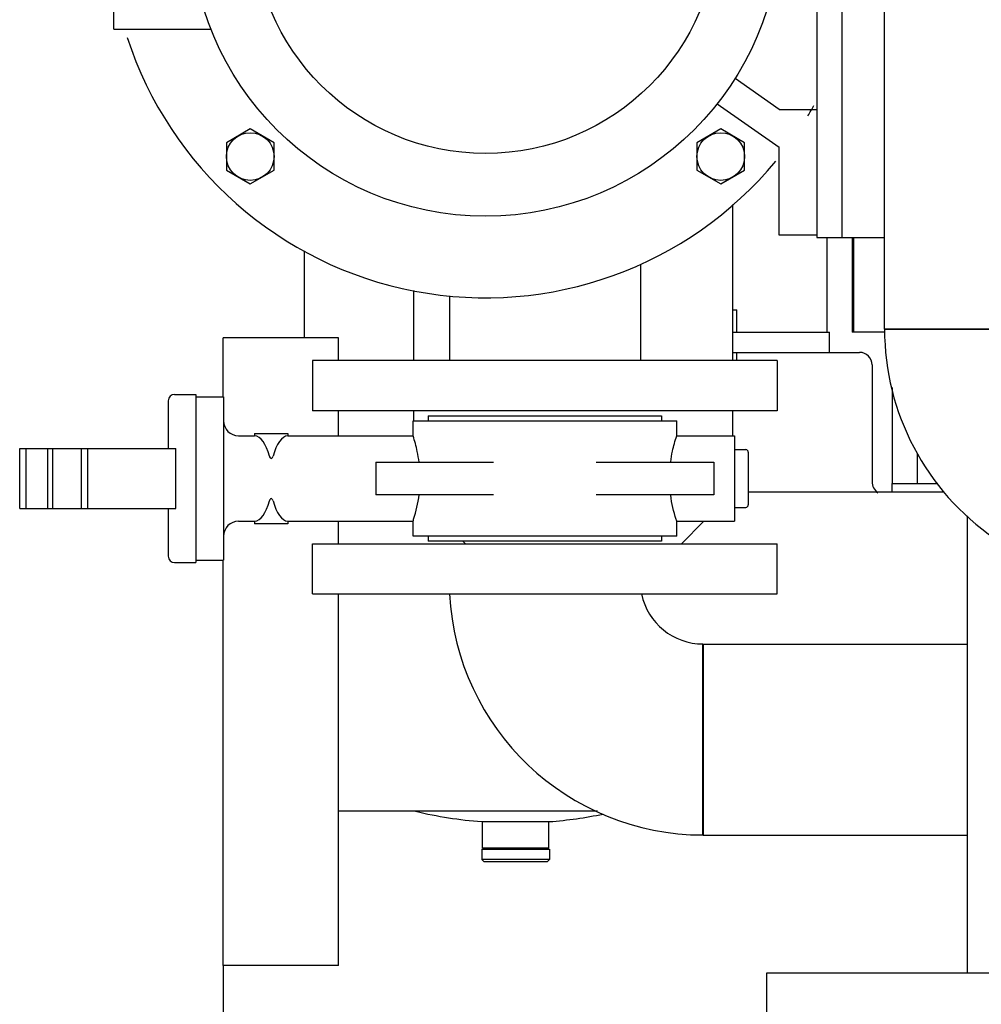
# Model space of a CAD drawing. Header units: millimetres. Extents: x 0 to 1189, y 0 to 841.
# Tile 97 of 131: x 397 to 413, y 640 to 656. Entities that reach past the tile are written whole.
import ezdxf
from ezdxf.enums import TextEntityAlignment as Align

# ---------------------------------------------------------------- set-up
doc = ezdxf.new("R2010")
doc.units = ezdxf.units.MM
doc.header["$LTSCALE"] = 65.395
doc.layers.get('0').update_dxf_attribs({"linetype": 'CONTINUOUS'})
for name, color, linetype in [('22293_KVEM_18_24_PBL1629', 7, 'CONTINUOUS'), ('25007_153200_25_ABL1656', 7, 'CONTINUOUS'), ('25007_153200_25_T1_PBL1755', 7, 'CONTINUOUS'), ('25007_153200_25_T2_PBL1702', 7, 'CONTINUOUS'), ('25007_153200_29_ABL1688', 7, 'CONTINUOUS'), ('25007_153200_29_T1_PBL1695', 7, 'CONTINUOUS'), ('25007_153200_76_ABL1690', 7, 'CONTINUOUS'), ('25007_153200_76_T1_PBL1731', 7, 'CONTINUOUS'), ('8M25C_GENSET_KPL_GRUNDRAHMEN_ABL1678', 7, 'CONTINUOUS'), ('8M25C_GENSET_KPL_GRUNDRAHMEN_T1_PBL1679', 7, 'CONTINUOUS'), ('8M25C_GENSET_KPL_VERROHRUNG_ABL1611', 7, 'CONTINUOUS'), ('ARI_ZESA_DN65_PN16_NBR_PBL1649', 7, 'CONTINUOUS'), ('BOGEN-S-2D-90-76_1X2_9_PBL1701', 7, 'CONTINUOUS'), ('BOGEN-S-2D-90-76_1X2_9_PBL1732', 7, 'CONTINUOUS'), ('BOGEN-S-2D-90-76_1X2_9_PBL1750', 7, 'CONTINUOUS'), ('BOGEN-S-2D-90-76_1X2_9_PBL1875', 7, 'CONTINUOUS'), ('BOGEN-S-3D-45-76_1X2_9_PBL1683', 7, 'CONTINUOUS'), ('EN1092-1-01A-DN65_PN16-77_5_PBL1657', 7, 'CONTINUOUS'), ('EN1092-1-01A-DN65_PN16-77_5_PBL1689', 7, 'CONTINUOUS'), ('EN1092-1-01A-DN65_PN16-77_5_PBL1691', 7, 'CONTINUOUS'), ('EN1092-1-01A-DN65_PN16-77_5_PBL1806', 7, 'CONTINUOUS'), ('new_view_8_VBL1588', 7, 'CONTINUOUS'), ('PUMPENAGGRR45_125_160_FL-Z-DB50_PBL1667', 7, 'CONTINUOUS')]:
    doc.layers.add(name, color=color, linetype=linetype)
doc.styles.get("Standard").update_dxf_attribs({"font": 'txt', "width": 0.6})
doc.dimstyles.new('DIMSTYLE_1', dxfattribs={"dimtxt": 3.5, "dimasz": 3.5, "dimexe": 1.8, "dimexo": 0, "dimgap": 0.875, "dimtad": 1, "dimdec": 0, "dimlfac": 25, "dimdsep": 46, "dimtxsty": 'Standard', "dimblk": '_FILLED', "dimblk1": '_FILLED', "dimblk2": '_FILLED', "dimcen": 0.09, "dimadec": 0, "dimazin": 0, "dimtp": 2, "dimtm": 2, "dimtfac": 1, "dimtdec": 0, "dimtofl": 0, "dimtmove": 0, "dimatfit": 3, "dimldrblk": '_FILLED', "dimfxl": 1, "dimtolj": 1, "dimarcsym": 0})

# ---------------------------------------------------------------- blocks, each defined once
blk = doc.blocks.new('_FILLED')
at = {"color": 0, "linetype": 'ByBlock'}
blk.add_solid([(0, 0), (-1, 0.1671), (-1, -0.1671)], dxfattribs=at)
blk = doc.blocks.new('*D27')
at = {"color": 2, "linetype": 'Continuous'}
for p, q in [((400.54, 640.72), (400.54, 617.8)), ((721, 639.6), (721, 617.8)), ((400.54, 619.6), (560.77, 619.6)), ((721, 619.6), (560.77, 619.6))]:
    blk.add_line(p, q, dxfattribs=at)
at = {"color": 2, "linetype": 'Continuous', "xscale": 3.5, "yscale": 3.5, "zscale": 3.5, "rotation": 180}
blk.add_blockref('_FILLED', (400.54, 619.6), dxfattribs=at)
at = {"color": 2, "linetype": 'Continuous', "xscale": 3.5, "yscale": 3.5, "zscale": 3.5}
blk.add_blockref('_FILLED', (721, 619.6), dxfattribs=at)
at = {"color": 2, "linetype": 'Continuous', "width": 0.583333}
blk.add_text('8011', height=3.5, dxfattribs=at).set_placement((560.77, 620.475), align=Align.CENTER)
blk = doc.blocks.new('22293_KVEM_18_24_PBL1629', base_point=(402.95, 659.155))
at = {"layer": '22293_KVEM_18_24_PBL1629', "color": 6, "linetype": 'Continuous'}
for p, q in [((410.16, 652.32), (410.16, 650.81)), ((410.56, 652.32), (410.56, 650.81)), ((410.583, 652.32), (410.583, 650.81)), ((401.834, 650.72), (401.834, 652.11)), ((408.66, 651.17), (408.726, 651.17)), ((408.726, 650.81), (408.726, 651.17)), ((408.66, 650.81), (410.2, 650.81)), ((410.2, 650.49), (410.2, 650.81)), ((411.082, 650.81), (410.56, 650.81)), ((408.66, 650.49), (410.68, 650.49)), ((408.726, 650.36), (408.726, 650.49)), ((410.88, 650.29), (410.88, 648.43)), ((411.2, 648.26), (411.2, 648.4)), ((404.672, 642.59), (404.672, 643.011)), ((405.728, 642.59), (405.728, 643.011)), ((404.66, 642.57), (404.66, 642.41)), ((404.7, 642.59), (404.7, 642.57)), ((405.7, 642.59), (405.7, 642.57)), ((405.74, 642.57), (405.74, 642.41)), ((404.7, 642.37), (404.66, 642.41)), ((405.74, 642.41), (404.66, 642.41)), ((405.7, 642.37), (404.7, 642.37)), ((405.7, 642.37), (405.74, 642.41))]:
    blk.add_line(p, q, dxfattribs=at)
at = {"layer": '22293_KVEM_18_24_PBL1629', "color": 2, "linetype": 'Continuous'}
for p, q in [((404.66, 643.011), (405.74, 643.011)), ((404.66, 642.57), (405.74, 642.57)), ((405.728, 642.59), (404.672, 642.59))]:
    blk.add_line(p, q, dxfattribs=at)
at = {"layer": '22293_KVEM_18_24_PBL1629', "color": 6, "linetype": 'Continuous'}
for centre, radius, start, end in [((410.68, 650.29), 0.2, 0, 90), ((411.1, 648.43), 0.22, 180, 233.7025), ((405.202, 649.932), 6.942, 256.7157, 265.5256), ((405.199, 649.929), 6.939, 274.4713, 281.6045)]:
    blk.add_arc(centre, radius, start, end, dxfattribs=at)
blk = doc.blocks.new('ARI_ZESA_DN65_PN16_NBR_PBL1649', base_point=(403.102, 648.48))
at = {"layer": 'ARI_ZESA_DN65_PN16_NBR_PBL1649', "color": 7, "linetype": 'Continuous'}
for p, q in [((399.666, 649.72), (399.666, 648.96)), ((399.766, 649.82), (400.106, 649.82)), ((400.106, 649.82), (400.106, 647.14)), ((400.106, 649.78), (400.546, 649.78)), ((400.546, 649.78), (400.546, 647.18)), ((403.566, 649.16), (403.566, 649.4)), ((403.566, 649.4), (407.766, 649.4)), ((403.806, 649.48), (403.806, 649.4)), ((403.806, 649.48), (407.526, 649.48)), ((407.526, 649.48), (407.526, 649.4)), ((407.766, 649.16), (407.766, 649.4)), ((400.786, 649.16), (401.039, 649.16)), ((401.039, 649.2), (401.039, 649.16)), ((401.039, 649.2), (401.573, 649.2)), ((401.039, 649.16), (401.041, 649.16)), ((401.571, 649.16), (401.573, 649.16)), ((401.573, 649.2), (401.573, 649.16)), ((401.573, 649.16), (403.566, 649.16)), ((407.766, 649.16), (408.686, 649.16)), ((408.686, 649.16), (408.686, 647.8)), ((397.298, 648), (397.298, 648.96)), ((397.298, 648.96), (399.786, 648.96)), ((397.398, 648.96), (397.398, 648)), ((397.746, 648), (397.746, 648.96)), ((397.821, 648.96), (397.821, 648)), ((398.278, 648.96), (398.278, 648)), ((398.378, 648.96), (398.378, 648)), ((399.786, 648), (399.786, 648.96)), ((408.686, 648.94), (408.866, 648.94)), ((408.906, 648.9), (408.906, 648.06)), ((402.975, 648.74), (402.975, 648.22)), ((402.975, 648.74), (404.849, 648.74)), ((406.483, 648.74), (408.357, 648.74)), ((408.357, 648.74), (408.357, 648.22)), ((404.849, 648.22), (402.975, 648.22)), ((408.357, 648.22), (406.483, 648.22)), ((397.298, 648), (399.786, 648)), ((399.666, 648), (399.666, 647.24)), ((408.686, 648.02), (408.866, 648.02)), ((400.786, 647.8), (401.039, 647.8)), ((401.039, 647.8), (401.039, 647.76)), ((401.041, 647.8), (401.039, 647.8)), ((401.573, 647.76), (401.039, 647.76)), ((401.573, 647.8), (401.571, 647.8)), ((401.573, 647.8), (401.573, 647.76)), ((401.573, 647.8), (403.566, 647.8)), ((403.566, 647.56), (403.566, 647.8)), ((407.766, 647.56), (407.766, 647.8)), ((407.766, 647.8), (408.686, 647.8)), ((407.766, 647.56), (403.566, 647.56)), ((403.806, 647.56), (403.806, 647.48)), ((407.526, 647.56), (407.526, 647.48)), ((407.526, 647.48), (403.806, 647.48)), ((400.106, 647.18), (400.546, 647.18)), ((399.766, 647.14), (400.106, 647.14))]:
    blk.add_line(p, q, dxfattribs=at)
for centre, radius, start, end in [((399.766, 649.72), 0.1, 90, 180), ((400.786, 649.4), 0.24, 180, 270), ((408.866, 648.9), 0.04, 0, 90), ((408.866, 648.06), 0.04, 270, 360), ((400.786, 647.56), 0.24, 90, 180), ((399.766, 647.24), 0.1, 180, 270)]:
    blk.add_arc(centre, radius, start, end, dxfattribs=at)
for centre, start_param, end_param in [((401.036, 648.48), -1.021908, -0.018144), ((401.576, 648.48), 0.01801, 1.021908), ((401.036, 648.48), -3.123449, -2.119684), ((401.576, 648.48), -4.163501, -3.159602)]:
    blk.add_ellipse(centre, major_axis=(0, 0.68), ratio=0.414214, start_param=start_param, end_param=end_param, dxfattribs=at)
for points, knots in [([(403.662, 648.741), (403.655, 648.798), (403.63, 648.94), (403.592, 649.078), (403.566, 649.16)], [0, 0, 0, 0, 0.40206, 1, 1, 1, 1]), ([(407.671, 648.747), (407.678, 648.803), (407.703, 648.943), (407.74, 649.08), (407.766, 649.16)], [0, 0, 0, 0, 0.402815, 1, 1, 1, 1]), ([(401.276, 648.835), (401.28, 648.82), (401.309, 648.781), (401.332, 648.821), (401.336, 648.835)], [0, 0, 0, 0, 0.515736, 1, 1, 1, 1]), ([(401.336, 648.125), (401.332, 648.14), (401.303, 648.179), (401.28, 648.139), (401.276, 648.125)], [0, 0, 0, 0, 0.515736, 1, 1, 1, 1]), ([(403.566, 647.8), (403.569, 647.81), (403.613, 647.947), (403.645, 648.087), (403.662, 648.219)], [0, 0, 0, 0, 0.072269, 1, 1, 1, 1]), ([(407.766, 647.8), (407.763, 647.81), (407.72, 647.944), (407.688, 648.083), (407.671, 648.213)], [0, 0, 0, 0, 0.072202, 1, 1, 1, 1])]:
    blk.add_open_spline(points, degree=3, knots=knots, dxfattribs=at)
blk = doc.blocks.new('EN1092-1-01A-DN65_PN16-77_5_PBL1657', base_point=(402.156, 669.752))
at = {"layer": 'EN1092-1-01A-DN65_PN16-77_5_PBL1657', "color": 7, "linetype": 'Continuous'}
for p, q in [((398.456, 669.352), (398.456, 670.152)), ((398.456, 670.152), (405.856, 670.152)), ((405.856, 669.352), (405.856, 670.152)), ((398.456, 669.352), (405.856, 669.352))]:
    blk.add_line(p, q, dxfattribs=at)
blk = doc.blocks.new('BOGEN-S-3D-45-76_1X2_9_PBL1683', base_point=(402.156, 667.571))
at = {"layer": 'BOGEN-S-3D-45-76_1X2_9_PBL1683', "color": 7, "linetype": 'Continuous'}
for p, q in [((400.634, 669.352), (400.634, 666.865)), ((403.678, 669.352), (403.678, 666.865))]:
    blk.add_line(p, q, dxfattribs=at)
blk.add_open_spline([(403.678, 666.865), (403.678, 666.722), (403.585, 666.416), (403.231, 666.065), (402.732, 665.84), (402.156, 665.762), (401.58, 665.84), (401.081, 666.065), (400.727, 666.416), (400.634, 666.722), (400.634, 666.865)], degree=3, knots=[0, 0, 0, 0, 0.104733, 0.222328, 0.356015, 0.5, 0.643985, 0.777672, 0.895267, 1, 1, 1, 1], dxfattribs=at)
blk = doc.blocks.new('BOGEN-S-2D-90-76_1X2_9_PBL1701', base_point=(402.655, 665.249))
at = {"layer": 'BOGEN-S-2D-90-76_1X2_9_PBL1701', "color": 7, "linetype": 'Continuous'}
blk.add_line((404.676, 666.605), (404.676, 663.561), dxfattribs=at)
for centre, radius, start, end in [((402.036, 667.505), 1.698, 242.1736, 248.9493), ((402.102, 667.674), 1.879, 248.9373, 255.27), ((402.139, 667.815), 2.024, 255.2575, 261.2828), ((402.173, 667.815), 2.024, 278.7172, 284.7425), ((402.21, 667.674), 1.879, 284.73, 291.0627), ((402.275, 667.505), 1.698, 291.0507, 297.8264), ((402.154, 667.908), 2.119, 261.2728, 267.1184), ((402.156, 667.939), 2.15, 267.1044, 272.8956), ((402.158, 667.908), 2.119, 272.8816, 278.7272)]:
    blk.add_arc(centre, radius, start, end, dxfattribs=at)
for points, knots in [([(400.634, 666.865), (400.634, 666.634), (400.693, 666.168), (401.034, 665.292), (401.845, 664.371), (403.175, 663.709), (404.172, 663.561), (404.676, 663.561)], [0, 0, 0, 0, 0.120442, 0.241209, 0.484753, 0.737867, 1, 1, 1, 1]), ([(403.673, 666.936), (403.7, 666.903), (403.799, 666.822), (404.119, 666.657), (404.442, 666.605), (404.676, 666.605)], [0, 0, 0, 0, 0.119605, 0.348703, 1, 1, 1, 1])]:
    blk.add_open_spline(points, degree=3, knots=knots, dxfattribs=at)
for points in [[(400.669, 666.636), (400.646, 666.71), (400.634, 666.788), (400.634, 666.865)], [(403.678, 666.865), (403.678, 666.788), (403.666, 666.71), (403.643, 666.636)], [(400.73, 666.489), (400.705, 666.536), (400.684, 666.586), (400.669, 666.636)], [(403.643, 666.636), (403.627, 666.586), (403.607, 666.536), (403.582, 666.489)], [(400.82, 666.349), (400.786, 666.393), (400.756, 666.44), (400.73, 666.489)], [(403.582, 666.489), (403.556, 666.44), (403.526, 666.393), (403.492, 666.349)], [(400.937, 666.22), (400.895, 666.26), (400.856, 666.303), (400.82, 666.349)], [(403.492, 666.349), (403.456, 666.303), (403.417, 666.26), (403.374, 666.22)], [(401.08, 666.104), (401.03, 666.139), (400.982, 666.178), (400.937, 666.22)], [(403.374, 666.22), (403.33, 666.178), (403.282, 666.139), (403.232, 666.104)], [(401.244, 666.004), (401.187, 666.034), (401.132, 666.067), (401.08, 666.104)], [(403.232, 666.104), (403.18, 666.067), (403.125, 666.034), (403.068, 666.004)]]:
    blk.add_open_spline(points, degree=3, dxfattribs=at)
blk = doc.blocks.new('25007_153200_25_T2_PBL1702', base_point=(407.378, 665.083))
at = {"layer": '25007_153200_25_T2_PBL1702', "color": 7, "linetype": 'Continuous'}
for p, q in [((404.676, 663.561), (404.676, 666.605)), ((410.08, 666.605), (404.676, 666.605)), ((410.08, 663.561), (410.08, 666.605)), ((410.08, 663.561), (404.676, 663.561))]:
    blk.add_line(p, q, dxfattribs=at)
blk = doc.blocks.new('BOGEN-S-2D-90-76_1X2_9_PBL1750', base_point=(412.101, 664.584))
at = {"layer": 'BOGEN-S-2D-90-76_1X2_9_PBL1750', "color": 7, "linetype": 'Continuous'}
for p, q in [((410.08, 666.605), (410.08, 663.561)), ((414.122, 662.563), (411.078, 662.563))]:
    blk.add_line(p, q, dxfattribs=at)
for radius, start, end in [(4.042, 359.9999, 90.0001), (0.998, 359.9998, 90.0002)]:
    blk.add_arc((410.08, 662.563), radius, start, end, dxfattribs=at)
blk = doc.blocks.new('25007_153200_25_T1_PBL1755', base_point=(412.6, 656.712))
at = {"layer": '25007_153200_25_T1_PBL1755', "color": 7, "linetype": 'Continuous'}
for p, q in [((411.078, 650.86), (411.078, 662.563)), ((411.078, 662.563), (414.122, 662.563)), ((414.122, 652.04), (414.122, 662.563)), ((411.078, 650.86), (412.84, 650.86))]:
    blk.add_line(p, q, dxfattribs=at)
blk = doc.blocks.new('EN1092-1-01A-DN65_PN16-77_5_PBL1806', base_point=(415.32, 648.34))
at = {"layer": 'EN1092-1-01A-DN65_PN16-77_5_PBL1806', "color": 7, "linetype": 'Continuous'}
for p, q in [((414.92, 651.54), (414.92, 652.04)), ((415.72, 652.04), (414.92, 652.04)), ((415.72, 649.862), (415.72, 652.04)), ((415.72, 644.64), (415.72, 646.818)), ((414.92, 644.64), (414.92, 645.14)), ((415.72, 644.64), (414.92, 644.64))]:
    blk.add_line(p, q, dxfattribs=at)
blk = doc.blocks.new('BOGEN-S-2D-90-76_1X2_9_PBL1875', base_point=(413.098998, 648.839))
at = {"layer": 'BOGEN-S-2D-90-76_1X2_9_PBL1875', "color": 7, "linetype": 'Continuous'}
blk.add_line((412.84, 650.86), (411.078, 650.86), dxfattribs=at)
blk.add_arc((415.119996, 650.859996), 4.041996, 179.9999433, 235.512442, dxfattribs=at)
blk = doc.blocks.new('25007_153200_25_ABL1656', base_point=(407.088, 657.396))
at = {"layer": '25007_153200_25_T1_PBL1755'}
blk.add_blockref('25007_153200_25_T1_PBL1755', (412.6, 656.712), dxfattribs=at)
at = {"layer": '25007_153200_25_T2_PBL1702'}
blk.add_blockref('25007_153200_25_T2_PBL1702', (407.378, 665.083), dxfattribs=at)
at = {"layer": 'BOGEN-S-2D-90-76_1X2_9_PBL1701'}
blk.add_blockref('BOGEN-S-2D-90-76_1X2_9_PBL1701', (402.655, 665.249), dxfattribs=at)
at = {"layer": 'BOGEN-S-2D-90-76_1X2_9_PBL1750'}
blk.add_blockref('BOGEN-S-2D-90-76_1X2_9_PBL1750', (412.101, 664.584), dxfattribs=at)
at = {"layer": 'BOGEN-S-2D-90-76_1X2_9_PBL1875'}
blk.add_blockref('BOGEN-S-2D-90-76_1X2_9_PBL1875', (413.099, 648.839), dxfattribs=at)
at = {"layer": 'BOGEN-S-3D-45-76_1X2_9_PBL1683'}
blk.add_blockref('BOGEN-S-3D-45-76_1X2_9_PBL1683', (402.156, 667.571), dxfattribs=at)
at = {"layer": 'EN1092-1-01A-DN65_PN16-77_5_PBL1657'}
blk.add_blockref('EN1092-1-01A-DN65_PN16-77_5_PBL1657', (402.156, 669.752), dxfattribs=at)
at = {"layer": 'EN1092-1-01A-DN65_PN16-77_5_PBL1806'}
blk.add_blockref('EN1092-1-01A-DN65_PN16-77_5_PBL1806', (415.32, 648.34), dxfattribs=at)
blk = doc.blocks.new('PUMPENAGGRR45_125_160_FL-Z-DB50_PBL1667', base_point=(404.72, 656.86))
at = {"layer": 'PUMPENAGGRR45_125_160_FL-Z-DB50_PBL1667', "color": 7, "linetype": 'Continuous'}
for p, q in [((409.4, 662.36), (409.4, 660.96)), ((410, 662.36), (409.4, 662.36)), ((400.972, 661.546), (400.592, 661.327)), ((401.352, 661.327), (400.972, 661.546)), ((408.468, 661.546), (408.088, 661.327)), ((408.848, 661.327), (408.468, 661.546)), ((400.592, 661.327), (400.592, 660.888)), ((401.352, 660.888), (401.352, 661.327)), ((408.088, 661.327), (408.088, 660.888)), ((408.848, 660.888), (408.848, 661.327)), ((400.592, 660.888), (400.972, 660.669)), ((400.972, 660.669), (401.352, 660.888)), ((408.088, 660.888), (408.468, 660.669)), ((409.4, 660.96), (408.412, 660.268)), ((408.468, 660.669), (408.848, 660.888)), ((408.696, 659.867), (409.4, 660.36)), ((409.4, 660.36), (410, 660.36)), ((398.8, 655.64), (398.8, 659.08)), ((398.8, 659.08), (400.346, 659.08)), ((398.8, 655.64), (400.346, 655.64)), ((409.4, 654.36), (408.696, 654.853)), ((408.412, 654.452), (409.4, 653.76)), ((409.4, 654.36), (410, 654.36)), ((400.972, 654.051), (400.592, 653.832)), ((401.352, 653.832), (400.972, 654.051)), ((408.468, 654.051), (408.088, 653.832)), ((408.848, 653.832), (408.468, 654.051)), ((400.592, 653.832), (400.592, 653.393)), ((401.352, 653.393), (401.352, 653.832)), ((408.088, 653.832), (408.088, 653.393)), ((408.848, 653.393), (408.848, 653.832)), ((409.4, 652.36), (409.4, 653.76)), ((400.592, 653.393), (400.972, 653.174)), ((400.972, 653.174), (401.352, 653.393)), ((408.088, 653.393), (408.468, 653.174)), ((408.468, 653.174), (408.848, 653.393)), ((410, 652.36), (409.4, 652.36))]:
    blk.add_line(p, q, dxfattribs=at)
for centre, radius in [((404.72, 657.36), 4.7), ((400.972, 661.108), 0.38), ((408.468, 661.108), 0.38), ((404.72, 657.36), 3.7), ((400.972, 653.612), 0.38), ((408.468, 653.612), 0.38)]:
    blk.add_circle(centre, radius, dxfattribs=at)
for start, end in [(39.576, 162.0522), (169.5565, 190.4429), (197.9475, 320.4243), (328.9162, 330.6882)]:
    blk.add_arc((404.72, 657.36), 6, start, end, dxfattribs=at)
blk = doc.blocks.new('EN1092-1-01A-DN65_PN16-77_5_PBL1689', base_point=(405.666, 649.96))
at = {"layer": 'EN1092-1-01A-DN65_PN16-77_5_PBL1689', "color": 7, "linetype": 'Continuous'}
for p, q in [((401.966, 650.36), (401.966, 649.56)), ((409.366, 650.36), (401.966, 650.36)), ((409.366, 650.36), (409.366, 649.56)), ((409.366, 649.56), (401.966, 649.56))]:
    blk.add_line(p, q, dxfattribs=at)
blk = doc.blocks.new('25007_153200_29_T1_PBL1695', base_point=(405.666, 651.128))
at = {"layer": '25007_153200_29_T1_PBL1695', "color": 7, "linetype": 'Continuous'}
for p, q in [((407.188, 651.896), (407.188, 650.36)), ((404.144, 651.392), (404.144, 650.36))]:
    blk.add_line(p, q, dxfattribs=at)
blk = doc.blocks.new('25007_153200_29_ABL1688', base_point=(405.666, 650.728))
at = {"layer": '25007_153200_29_T1_PBL1695'}
blk.add_blockref('25007_153200_29_T1_PBL1695', (405.666, 651.128), dxfattribs=at)
at = {"layer": 'EN1092-1-01A-DN65_PN16-77_5_PBL1689'}
blk.add_blockref('EN1092-1-01A-DN65_PN16-77_5_PBL1689', (405.666, 649.96), dxfattribs=at)
blk = doc.blocks.new('EN1092-1-01A-DN65_PN16-77_5_PBL1691', base_point=(405.666, 647.04))
at = {"layer": 'EN1092-1-01A-DN65_PN16-77_5_PBL1691', "color": 7, "linetype": 'Continuous'}
for p, q in [((401.966, 646.64), (401.966, 647.44)), ((401.966, 647.44), (409.366, 647.44)), ((409.366, 646.64), (409.366, 647.44)), ((401.966, 646.64), (409.366, 646.64))]:
    blk.add_line(p, q, dxfattribs=at)
blk = doc.blocks.new('25007_153200_76_T1_PBL1731', base_point=(410.293, 644.32))
at = {"layer": '25007_153200_76_T1_PBL1731', "color": 7, "linetype": 'Continuous'}
for p, q in [((408.186, 645.842), (408.186, 642.798)), ((408.186, 645.842), (412.4, 645.842)), ((408.186, 642.798), (412.4, 642.798))]:
    blk.add_line(p, q, dxfattribs=at)
blk = doc.blocks.new('BOGEN-S-2D-90-76_1X2_9_PBL1732', base_point=(406.167499, 644.718532))
at = {"layer": 'BOGEN-S-2D-90-76_1X2_9_PBL1732', "color": 7, "linetype": 'Continuous'}
blk.add_line((408.186, 642.798), (408.186, 645.842), dxfattribs=at)
for radius, start, end in [(4.041996, 182.8494117, 270.0000567), (0.997996, 191.6266808, 270.0002296)]:
    blk.add_arc((408.185996, 646.839996), radius, start, end, dxfattribs=at)
blk = doc.blocks.new('25007_153200_76_ABL1690', base_point=(407.183, 645.119))
at = {"layer": '25007_153200_76_T1_PBL1731'}
blk.add_blockref('25007_153200_76_T1_PBL1731', (410.293, 644.32), dxfattribs=at)
at = {"layer": 'BOGEN-S-2D-90-76_1X2_9_PBL1732'}
blk.add_blockref('BOGEN-S-2D-90-76_1X2_9_PBL1732', (406.167, 644.719), dxfattribs=at)
at = {"layer": 'EN1092-1-01A-DN65_PN16-77_5_PBL1691'}
blk.add_blockref('EN1092-1-01A-DN65_PN16-77_5_PBL1691', (405.666, 647.04), dxfattribs=at)
blk = doc.blocks.new('8M25C_GENSET_KPL_VERROHRUNG_ABL1611', base_point=(519.31, 700.949))
at = {"layer": '22293_KVEM_18_24_PBL1629'}
blk.add_blockref('22293_KVEM_18_24_PBL1629', (402.95, 659.155), dxfattribs=at)
at = {"layer": '25007_153200_25_ABL1656'}
blk.add_blockref('25007_153200_25_ABL1656', (407.088, 657.396), dxfattribs=at)
at = {"layer": '25007_153200_29_ABL1688'}
blk.add_blockref('25007_153200_29_ABL1688', (405.666, 650.728), dxfattribs=at)
at = {"layer": '25007_153200_76_ABL1690'}
blk.add_blockref('25007_153200_76_ABL1690', (407.183, 645.119), dxfattribs=at)
at = {"layer": 'ARI_ZESA_DN65_PN16_NBR_PBL1649'}
blk.add_blockref('ARI_ZESA_DN65_PN16_NBR_PBL1649', (403.102, 648.48), dxfattribs=at)
at = {"layer": 'PUMPENAGGRR45_125_160_FL-Z-DB50_PBL1667'}
blk.add_blockref('PUMPENAGGRR45_125_160_FL-Z-DB50_PBL1667', (404.72, 656.86), dxfattribs=at)
blk = doc.blocks.new('8M25C_GENSET_KPL_GRUNDRAHMEN_T1_PBL1679', base_point=(560.77, 655.6))
at = {"layer": '8M25C_GENSET_KPL_GRUNDRAHMEN_T1_PBL1679', "color": 7, "linetype": 'Continuous'}
for p, q in [((410, 662.4), (410, 652.32)), ((410.4, 662.4), (410.4, 652.32)), ((408.66, 650.36), (408.66, 652.847)), ((410, 652.32), (411.078, 652.32)), ((403.58, 650.36), (403.58, 651.477)), ((400.54, 649.78), (400.54, 650.72)), ((402.38, 650.72), (400.54, 650.72)), ((402.38, 650.36), (402.38, 650.72)), ((411.2, 649.932), (411.2, 648.4)), ((402.38, 649.16), (402.38, 649.56)), ((403.58, 649.4), (403.58, 649.56)), ((408.66, 649.16), (408.66, 649.56)), ((411.6, 648.881), (411.6, 648.4)), ((411.2, 648.4), (411.927, 648.4)), ((412.025, 648.26), (408.906, 648.26)), ((412.4, 640.6), (412.4, 647.885)), ((402.38, 647.44), (402.38, 647.8)), ((407.841, 647.441), (408.201, 647.801)), ((404.359, 647.481), (404.399, 647.441)), ((400.54, 640.72), (400.54, 647.18)), ((402.38, 640.72), (402.38, 646.64)), ((406.507, 643.18), (402.38, 643.18)), ((402.38, 640.72), (400.54, 640.72)), ((409.2, 639.6), (409.2, 640.6)), ((409.2, 640.6), (721, 640.6))]:
    blk.add_line(p, q, dxfattribs=at)
blk = doc.blocks.new('8M25C_GENSET_KPL_GRUNDRAHMEN_ABL1678', base_point=(560.77, 685.1))
at = {"layer": '8M25C_GENSET_KPL_GRUNDRAHMEN_T1_PBL1679'}
blk.add_blockref('8M25C_GENSET_KPL_GRUNDRAHMEN_T1_PBL1679', (560.77, 655.6), dxfattribs=at)
blk = doc.blocks.new('NEW_VIEW_8_VBL1588', base_point=(537.261, 718.373))
at = {"layer": '8M25C_GENSET_KPL_GRUNDRAHMEN_ABL1678'}
blk.add_blockref('8M25C_GENSET_KPL_GRUNDRAHMEN_ABL1678', (560.77, 685.1), dxfattribs=at)
at = {"layer": '8M25C_GENSET_KPL_VERROHRUNG_ABL1611'}
blk.add_blockref('8M25C_GENSET_KPL_VERROHRUNG_ABL1611', (519.31, 700.949), dxfattribs=at)

msp = doc.modelspace()

# ---------------------------------------------------------------- block references
at = {"layer": 'new_view_8_VBL1588'}
msp.add_blockref('NEW_VIEW_8_VBL1588', (537.26107, 718.3732), dxfattribs=at)

# ---------------------------------------------------------------- dimensions: what is measured, and where the dimension line sits
at = {"color": 2, "linetype": 'Continuous'}
dim = msp.add_linear_dim(base=(400.540001, 619.6), p1=(721, 639.6), p2=(400.540001, 640.72), angle=180, dimstyle='DIMSTYLE_1', dxfattribs=at)
dim.commit()
dim.dimension.update_dxf_attribs({"geometry": '*D27', "text_midpoint": (560.436663, 619.6), "dimtype": 160})

doc.saveas('drawing.dxf')
